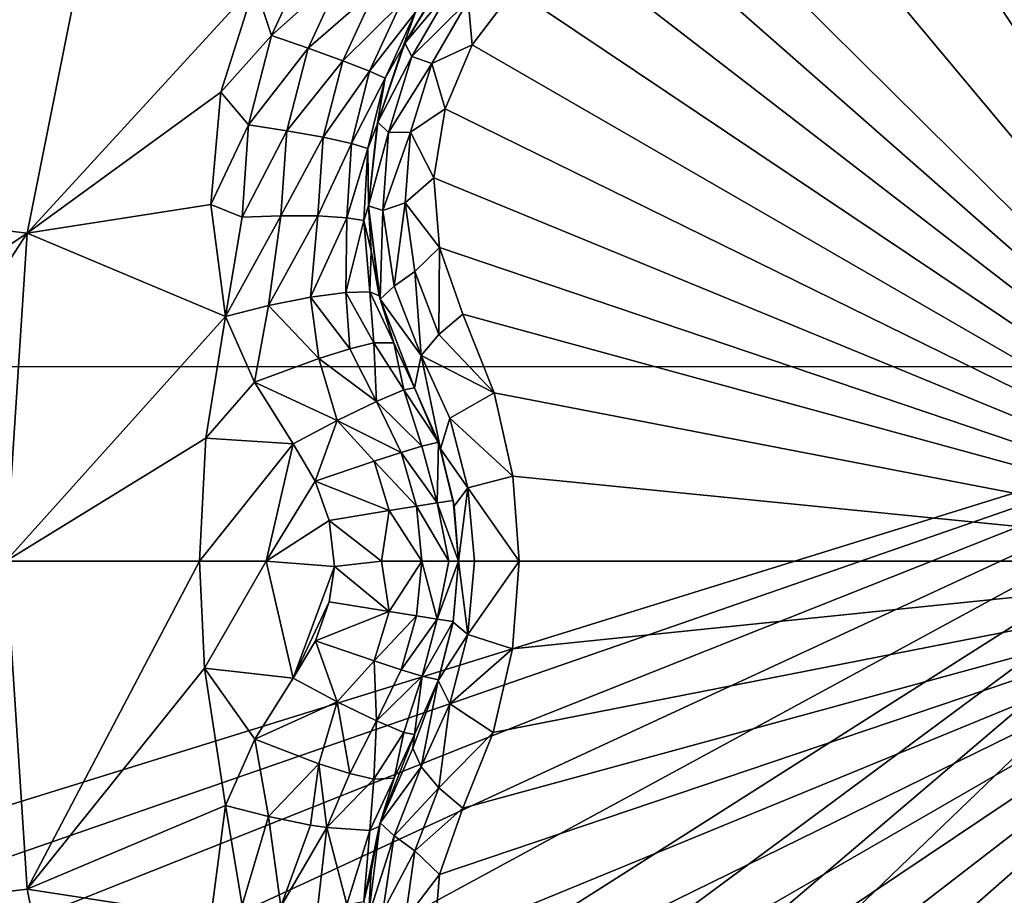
# Model space of a CAD drawing. Header units: metres. Extents: x -205 to 205, y -104 to 104.
# Tile 228 of 256: x -97.8 to -95.77, y -49.65 to -47.84. Entities that reach past the tile are written whole.
import ezdxf

# ---------------------------------------------------------------- set-up
doc = ezdxf.new("R2010")
doc.units = ezdxf.units.M
doc.layers.add('solid_01_2-CONSUMER_EHM_BOX_SW0001', color=7, linetype='CONTINUOUS')

msp = doc.modelspace()

# ---------------------------------------------------------------- linework, layer by layer
at = {"layer": 'solid_01_2-CONSUMER_EHM_BOX_SW0001'}
for points in [[(-200.010849, -74.958488), (-200.010773, 75.041512), (-0.010778, 75.04142)], [(-0.010849, -74.95858), (-200.010849, -74.958488), (-0.010778, 75.04142)], [(-170.055008, -42.727257, 75), (-185.61615, -63.545567, 75), (-76.416145, -63.561199, 75)], [(-169.287933, -42.893063, 75), (-170.055008, -42.727257, 75), (-76.416145, -63.561199, 75)], [(-168.513199, -42.948013, 75), (-169.287933, -42.893063, 75), (-76.416145, -63.561199, 75)], [(-93.513199, -42.958752, 75), (-168.513199, -42.948013, 75), (-76.416145, -63.561199, 75)], [(-105.263786, -47.057068, 69.5), (-94.91378, -47.058552, 69.5), (-105.264, -48.557068, 69.5)], [(-94.91378, -47.058552, 69.5), (-94.914001, -48.558552, 69.5), (-105.264, -48.557068, 69.5)], [(-95.648033, -47.257206, 16.486931), (-95.807869, -47.39151, 16.452232), (-95.024818, -48.958534, 15.440842)], [(-106.367622, -47.29911, 1.911433), (-106.446991, -47.393692, 1.771438), (-96.653656, -55.450394, 1.911131)], [(-98.956345, -53.490986, 1.940868), (-106.367622, -47.29911, 1.911433), (-96.653656, -55.450394, 1.911131)], [(-106.446991, -47.393692, 1.771438), (-106.541695, -47.506557, 1.656828), (-96.733055, -55.545017, 1.771182)], [(-106.446991, -47.393692, 1.771438), (-96.733055, -55.545017, 1.771182), (-96.653656, -55.450394, 1.911131)], [(-98.7397, -48.169926, 17.803953), (-97.64843, -47.6208, 18.201025), (-98.584175, -47.396423, 17.755001)], [(-95.807869, -47.39151, 16.452232), (-95.990372, -47.496876, 16.452232), (-95.024818, -48.958534, 15.440842)], [(-106.541695, -47.506557, 1.656828), (-106.648331, -47.63364, 1.571667), (-96.827782, -55.657913, 1.656628)], [(-106.541695, -47.506557, 1.656828), (-96.827782, -55.657913, 1.656628), (-96.733055, -55.545017, 1.771182)], [(-95.990372, -47.496876, 16.452232), (-96.186569, -47.568142, 16.486923), (-95.024818, -48.958534, 15.440842)], [(-96.186569, -47.568142, 16.486923), (-96.395241, -47.602058, 16.554106), (-95.024818, -48.958534, 15.440842)], [(-96.395241, -47.602058, 16.554106), (-96.537598, -47.629311, 16.603502), (-95.024818, -48.958534, 15.440842)], [(-98.7397, -48.169926, 17.803953), (-97.780792, -48.283279, 18.242687), (-97.64843, -47.6208, 18.201025)], [(-97.64843, -47.6208, 18.201025), (-97.780792, -48.283279, 18.242687), (-97.312447, -47.77224, 18.336407)], [(-96.537598, -47.629311, 16.603502), (-96.668167, -47.690807, 16.639137), (-95.024818, -48.958534, 15.440842)], [(-113.110252, -55.435459, 1.571667), (-96.934219, -55.784756, 1.571667), (-106.648331, -47.63364, 1.571667)], [(-106.648331, -47.63364, 1.571667), (-96.934219, -55.784756, 1.571667), (-96.827782, -55.657913, 1.656628)], [(-96.668167, -47.690807, 16.639137), (-96.779266, -47.781635, 16.660563), (-95.024818, -48.958534, 15.440842)], [(-97.278122, -47.876255, 18.351889), (-97.198349, -47.703644, 18.348312), (-97.312447, -47.77224, 18.336407)], [(-97.129608, -47.743332, 18.338621), (-97.198349, -47.703644, 18.348312), (-97.278122, -47.876255, 18.351889)], [(-97.129608, -47.743332, 18.338621), (-97.278122, -47.876255, 18.351889), (-97.203224, -47.902531, 18.342203)], [(-97.129608, -47.743332, 18.338621), (-97.203224, -47.902531, 18.342203), (-97.063759, -47.781353, 18.301702)], [(-96.914703, -47.746006, 16.882181), (-96.922897, -47.756817, 18.099911), (-97.004128, -47.892403, 16.883406)], [(-96.906891, -47.776722, 16.774439), (-96.914703, -47.746006, 16.882181), (-97.004128, -47.892403, 16.883406)], [(-97.780792, -48.283279, 18.242687), (-97.382271, -47.992985, 18.346348), (-97.312447, -47.77224, 18.336407)], [(-97.278122, -47.876255, 18.351889), (-97.312447, -47.77224, 18.336407), (-97.382271, -47.992985, 18.346348)], [(-96.9823, -47.828381, 18.169535), (-97.008018, -47.90081, 18.099459), (-96.922897, -47.756817, 18.099911)], [(-97.004128, -47.892403, 16.883406), (-96.922897, -47.756817, 18.099911), (-97.008018, -47.90081, 18.099459)], [(-97.203224, -47.902531, 18.342203), (-97.131805, -47.928688, 18.305311), (-97.063759, -47.781353, 18.301702)], [(-97.063759, -47.781353, 18.301702), (-97.131805, -47.928688, 18.305311), (-97.012329, -47.811047, 18.241562)], [(-96.989334, -47.919525, 16.774439), (-96.906891, -47.776722, 16.774439), (-97.004128, -47.892403, 16.883406)], [(-96.989334, -47.919525, 16.774439), (-96.873894, -47.805038, 16.71142), (-96.906891, -47.776722, 16.774439)], [(-96.873894, -47.805038, 16.71142), (-96.865143, -47.896084, 16.667706), (-96.779266, -47.781635, 16.660563)], [(-96.779266, -47.781635, 16.660563), (-96.865143, -47.896084, 16.667706), (-95.024818, -48.958534, 15.440842)], [(-97.131805, -47.928688, 18.305311), (-97.076424, -47.950233, 18.245213), (-97.012329, -47.811047, 18.241562)], [(-97.012329, -47.811047, 18.241562), (-97.076424, -47.950233, 18.245213), (-96.9823, -47.828381, 18.169535)], [(-96.989334, -47.919525, 16.774439), (-96.948318, -47.933941, 16.71142), (-96.873894, -47.805038, 16.71142)], [(-96.873894, -47.805038, 16.71142), (-96.948318, -47.933941, 16.71142), (-96.865143, -47.896084, 16.667706)], [(-97.076424, -47.950233, 18.245213), (-97.04454, -47.96413, 18.173237), (-96.9823, -47.828381, 18.169535)], [(-96.9823, -47.828381, 18.169535), (-97.04454, -47.96413, 18.173237), (-97.008018, -47.90081, 18.099459)], [(-97.325462, -48.060539, 18.362474), (-97.278122, -47.876255, 18.351889), (-97.382271, -47.992985, 18.346348)], [(-97.203224, -47.902531, 18.342203), (-97.278122, -47.876255, 18.351889), (-97.325462, -48.060539, 18.362474)], [(-97.004128, -47.892403, 16.883406), (-97.008018, -47.90081, 18.099459), (-97.059868, -48.055267, 16.873802)], [(-96.989334, -47.919525, 16.774439), (-97.004128, -47.892403, 16.883406), (-97.059868, -48.055267, 16.873802)], [(-96.948318, -47.933941, 16.71142), (-96.921295, -48.027687, 16.660553), (-96.865143, -47.896084, 16.667706)], [(-96.865143, -47.896084, 16.667706), (-96.921295, -48.027687, 16.660553), (-95.024818, -48.958534, 15.440842)], [(-97.203224, -47.902531, 18.342203), (-97.325462, -48.060539, 18.362474), (-97.246994, -48.072502, 18.352808)], [(-97.203224, -47.902531, 18.342203), (-97.246994, -48.072502, 18.352808), (-97.131805, -47.928688, 18.305311)], [(-97.04454, -47.96413, 18.173237), (-97.060875, -48.059841, 18.108313), (-97.008018, -47.90081, 18.099459)], [(-97.059868, -48.055267, 16.873802), (-97.008018, -47.90081, 18.099459), (-97.060875, -48.059841, 18.108313)], [(-97.246994, -48.072502, 18.352808), (-97.172104, -48.085983, 18.31599), (-97.131805, -47.928688, 18.305311)], [(-97.131805, -47.928688, 18.305311), (-97.172104, -48.085983, 18.31599), (-97.076424, -47.950233, 18.245213)], [(-97.037407, -48.076267, 16.759884), (-96.989334, -47.919525, 16.774439), (-97.059868, -48.055267, 16.873802)], [(-97.037407, -48.076267, 16.759884), (-96.948318, -47.933941, 16.71142), (-96.989334, -47.919525, 16.774439)], [(-97.037407, -48.076267, 16.759884), (-96.992142, -48.075382, 16.698143), (-96.948318, -47.933941, 16.71142)], [(-96.948318, -47.933941, 16.71142), (-96.992142, -48.075382, 16.698143), (-96.921295, -48.027687, 16.660553)], [(-97.172104, -48.085983, 18.31599), (-97.113953, -48.098797, 18.256014), (-97.076424, -47.950233, 18.245213)], [(-97.076424, -47.950233, 18.245213), (-97.113953, -48.098797, 18.256014), (-97.04454, -47.96413, 18.173237)], [(-97.113953, -48.098797, 18.256014), (-97.080383, -48.108978, 18.184185), (-97.04454, -47.96413, 18.173237)], [(-97.04454, -47.96413, 18.173237), (-97.080383, -48.108978, 18.184185), (-97.060875, -48.059841, 18.108313)], [(-97.780792, -48.283279, 18.242687), (-97.403, -48.224777, 18.36582), (-97.382271, -47.992985, 18.346348)], [(-97.325462, -48.060539, 18.362474), (-97.382271, -47.992985, 18.346348), (-97.403, -48.224777, 18.36582)], [(-96.992142, -48.075382, 16.698143), (-96.944382, -48.169308, 16.639118), (-96.921295, -48.027687, 16.660553)], [(-96.921295, -48.027687, 16.660553), (-96.944382, -48.169308, 16.639118), (-95.024818, -48.958534, 15.440842)], [(-97.059868, -48.055267, 16.873802), (-97.060875, -48.059841, 18.108313), (-97.07888, -48.227283, 18.126162)], [(-97.059868, -48.055267, 16.873802), (-97.07888, -48.227283, 18.126162), (-97.07888, -48.227283, 16.853399)], [(-97.037407, -48.076267, 16.759884), (-97.059868, -48.055267, 16.873802), (-97.07888, -48.227283, 16.853399)], [(-97.338745, -48.250572, 18.379658), (-97.325462, -48.060539, 18.362474), (-97.403, -48.224777, 18.36582)], [(-97.246994, -48.072502, 18.352808), (-97.325462, -48.060539, 18.362474), (-97.338745, -48.250572, 18.379658)], [(-97.246994, -48.072502, 18.352808), (-97.338745, -48.250572, 18.379658), (-97.259407, -48.247826, 18.370022)], [(-97.246994, -48.072502, 18.352808), (-97.259407, -48.247826, 18.370022), (-97.172104, -48.085983, 18.31599)], [(-97.080383, -48.108978, 18.184185), (-97.07888, -48.227283, 18.126162), (-97.060875, -48.059841, 18.108313)], [(-97.049149, -48.237118, 16.731562), (-97.037407, -48.076267, 16.759884), (-97.07888, -48.227283, 16.853399)], [(-97.049149, -48.237118, 16.731562), (-97.003555, -48.220844, 16.672249), (-96.992142, -48.075382, 16.698143)], [(-97.049149, -48.237118, 16.731562), (-96.992142, -48.075382, 16.698143), (-97.037407, -48.076267, 16.759884)], [(-96.992142, -48.075382, 16.698143), (-97.003555, -48.220844, 16.672249), (-96.944382, -48.169308, 16.639118)], [(-97.259407, -48.247826, 18.370022), (-97.183266, -48.248135, 18.333315), (-97.172104, -48.085983, 18.31599)], [(-97.172104, -48.085983, 18.31599), (-97.183266, -48.248135, 18.333315), (-97.113953, -48.098797, 18.256014)], [(-97.183266, -48.248135, 18.333315), (-97.123642, -48.251713, 18.273518), (-97.113953, -48.098797, 18.256014)], [(-97.113953, -48.098797, 18.256014), (-97.123642, -48.251713, 18.273518), (-97.080383, -48.108978, 18.184185)], [(-97.123642, -48.251713, 18.273518), (-97.088638, -48.25774, 18.2019), (-97.080383, -48.108978, 18.184185)], [(-97.080383, -48.108978, 18.184185), (-97.088638, -48.25774, 18.2019), (-97.07888, -48.227283, 18.126162)], [(-98.7397, -48.169926, 17.803953), (-98.791878, -48.958534, 17.820374), (-97.780792, -48.283279, 18.242687)], [(-97.003555, -48.220844, 16.672249), (-96.932343, -48.313084, 16.603489), (-96.944382, -48.169308, 16.639118)], [(-96.944382, -48.169308, 16.639118), (-96.932343, -48.313084, 16.603489), (-95.024818, -48.958534, 15.440842)], [(-97.780792, -48.283279, 18.242687), (-97.373276, -48.455112, 18.393747), (-97.403, -48.224777, 18.36582)], [(-97.338745, -48.250572, 18.379658), (-97.403, -48.224777, 18.36582), (-97.373276, -48.455112, 18.393747)], [(-97.088638, -48.25774, 18.2019), (-97.073387, -48.320129, 18.139544), (-97.07888, -48.227283, 18.126162)], [(-97.07888, -48.227283, 16.853399), (-97.073387, -48.320129, 18.139544), (-97.056877, -48.412155, 18.155281)], [(-97.07888, -48.227283, 16.853399), (-97.056877, -48.412155, 18.155281), (-97.055077, -48.419464, 16.818302)], [(-97.07888, -48.227283, 16.853399), (-97.07888, -48.227283, 18.126162), (-97.073387, -48.320129, 18.139544)], [(-97.049149, -48.237118, 16.731562), (-97.07888, -48.227283, 16.853399), (-97.055077, -48.419464, 16.818302)], [(-97.025696, -48.392677, 16.690859), (-97.049149, -48.237118, 16.731562), (-97.055077, -48.419464, 16.818302)], [(-97.025696, -48.392677, 16.690859), (-97.003555, -48.220844, 16.672249), (-97.049149, -48.237118, 16.731562)], [(-97.025696, -48.392677, 16.690859), (-96.98333, -48.362064, 16.634916), (-97.003555, -48.220844, 16.672249)], [(-97.003555, -48.220844, 16.672249), (-96.98333, -48.362064, 16.634916), (-96.932343, -48.313084, 16.603489)], [(-97.259407, -48.247826, 18.370022), (-97.373276, -48.455112, 18.393747), (-97.284653, -48.432571, 18.401863)], [(-97.259407, -48.247826, 18.370022), (-97.338745, -48.250572, 18.379658), (-97.373276, -48.455112, 18.393747)], [(-97.259407, -48.247826, 18.370022), (-97.284653, -48.432571, 18.401863), (-97.183266, -48.248135, 18.333315)], [(-97.183266, -48.248135, 18.333315), (-97.284653, -48.432571, 18.401863), (-97.198235, -48.415215, 18.376806)], [(-97.183266, -48.248135, 18.333315), (-97.198235, -48.415215, 18.376806), (-97.123642, -48.251713, 18.273518)], [(-97.123642, -48.251713, 18.273518), (-97.198235, -48.415215, 18.376806), (-97.125412, -48.405327, 18.321918)], [(-97.123642, -48.251713, 18.273518), (-97.125412, -48.405327, 18.321918), (-97.088638, -48.25774, 18.2019)], [(-97.088638, -48.25774, 18.2019), (-97.125412, -48.405327, 18.321918), (-97.076111, -48.404259, 18.244682)], [(-97.088638, -48.25774, 18.2019), (-97.076111, -48.404259, 18.244682), (-97.073387, -48.320129, 18.139544)], [(-97.780792, -48.283279, 18.242687), (-98.791878, -48.958534, 17.820374), (-98.220253, -48.958534, 18.096916)], [(-97.780792, -48.283279, 18.242687), (-98.220253, -48.958534, 18.096916), (-97.825188, -48.958534, 18.256664)], [(-97.780792, -48.283279, 18.242687), (-97.825188, -48.958534, 18.256664), (-97.373276, -48.455112, 18.393747)], [(-97.073387, -48.320129, 18.139544), (-97.076111, -48.404259, 18.244682), (-97.056877, -48.412155, 18.155281)], [(-96.98333, -48.362064, 16.634916), (-96.934303, -48.491936, 16.587631), (-96.932343, -48.313084, 16.603489)], [(-96.934303, -48.491936, 16.587631), (-96.884773, -48.449955, 16.554106), (-96.932343, -48.313084, 16.603489)], [(-96.932343, -48.313084, 16.603489), (-96.884773, -48.449955, 16.554106), (-95.024818, -48.958534, 15.440842)], [(-96.970558, -48.535038, 16.639465), (-96.98333, -48.362064, 16.634916), (-97.025696, -48.392677, 16.690859)], [(-96.934303, -48.491936, 16.587631), (-96.98333, -48.362064, 16.634916), (-96.970558, -48.535038, 16.639465)], [(-97.025696, -48.392677, 16.690859), (-97.055077, -48.419464, 16.818302), (-96.970558, -48.535038, 16.639465)], [(-97.180801, -48.541168, 18.402061), (-97.198235, -48.415215, 18.376806), (-97.284653, -48.432571, 18.401863)], [(-97.117096, -48.521496, 18.36202), (-97.125412, -48.405327, 18.321918), (-97.198235, -48.415215, 18.376806)], [(-97.180801, -48.541168, 18.402061), (-97.117096, -48.521496, 18.36202), (-97.198235, -48.415215, 18.376806)], [(-97.067551, -48.509384, 18.304127), (-97.076111, -48.404259, 18.244682), (-97.125412, -48.405327, 18.321918)], [(-97.117096, -48.521496, 18.36202), (-97.067551, -48.509384, 18.304127), (-97.125412, -48.405327, 18.321918)], [(-97.067551, -48.509384, 18.304127), (-97.026604, -48.509426, 18.172096), (-97.076111, -48.404259, 18.244682)], [(-97.026604, -48.509426, 18.172096), (-97.056877, -48.412155, 18.155281), (-97.076111, -48.404259, 18.244682)], [(-97.055077, -48.419464, 16.818302), (-97.056877, -48.412155, 18.155281), (-97.026604, -48.509426, 18.172096)], [(-97.055077, -48.419464, 16.818302), (-97.026604, -48.509426, 18.172096), (-96.984116, -48.601826, 18.184393)], [(-97.055077, -48.419464, 16.818302), (-96.984116, -48.601826, 18.184393), (-96.984116, -48.601826, 16.770613)], [(-96.970558, -48.535038, 16.639465), (-97.055077, -48.419464, 16.818302), (-96.984116, -48.601826, 16.770613)], [(-97.313438, -48.590401, 18.416172), (-97.284653, -48.432571, 18.401863), (-97.373276, -48.455112, 18.393747)], [(-97.313438, -48.590401, 18.416172), (-97.180801, -48.541168, 18.402061), (-97.284653, -48.432571, 18.401863)], [(-97.373276, -48.455112, 18.393747), (-97.825188, -48.958534, 18.256664), (-97.413254, -48.705414, 18.393747)], [(-97.313438, -48.590401, 18.416172), (-97.373276, -48.455112, 18.393747), (-97.413254, -48.705414, 18.393747)], [(-96.934303, -48.491936, 16.587631), (-96.820023, -48.612377, 16.496393), (-96.884773, -48.449955, 16.554106)], [(-96.884773, -48.449955, 16.554106), (-96.820023, -48.612377, 16.496393), (-95.024818, -48.958534, 15.440842)], [(-96.820023, -48.612377, 16.496393), (-96.934303, -48.491936, 16.587631), (-96.970558, -48.535038, 16.639465)], [(-97.180801, -48.541168, 18.402061), (-97.062531, -48.629696, 18.369303), (-97.117096, -48.521496, 18.36202)], [(-97.117096, -48.521496, 18.36202), (-97.062531, -48.629696, 18.369303), (-97.067551, -48.509384, 18.304127)], [(-97.067551, -48.509384, 18.304127), (-97.062531, -48.629696, 18.369303), (-97.00634, -48.605896, 18.285561)], [(-97.067551, -48.509384, 18.304127), (-97.00634, -48.605896, 18.285561), (-97.026604, -48.509426, 18.172096)], [(-97.026604, -48.509426, 18.172096), (-97.00634, -48.605896, 18.285561), (-96.984116, -48.601826, 18.184393)], [(-97.313438, -48.590401, 18.416172), (-97.143021, -48.669132, 18.42128), (-97.180801, -48.541168, 18.402061)], [(-97.180801, -48.541168, 18.402061), (-97.143021, -48.669132, 18.42128), (-97.062531, -48.629696, 18.369303)], [(-96.930313, -48.727531, 16.708618), (-96.970558, -48.535038, 16.639465), (-96.984116, -48.601826, 16.770613)], [(-96.911736, -48.66452, 16.587442), (-96.970558, -48.535038, 16.639465), (-96.930313, -48.727531, 16.708618)], [(-96.820023, -48.612377, 16.496393), (-96.970558, -48.535038, 16.639465), (-96.911736, -48.66452, 16.587442)], [(-105.264, -48.557068, 72), (-94.914001, -48.558552, 72), (-105.264458, -51.773769, 72)], [(-94.914001, -48.558552, 72), (-104.639565, -51.935703, 72), (-105.264458, -51.773769, 72)], [(-94.914001, -48.558552, 69.5), (-94.914001, -48.558552, 72), (-105.264, -48.557068, 72)], [(-105.264, -48.557068, 69.5), (-94.914001, -48.558552, 69.5), (-105.264, -48.557068, 72)], [(-94.914001, -48.558552, 72), (-104.04689, -52.190155, 72), (-104.639565, -51.935703, 72)], [(-94.914001, -48.558552, 72), (-103.498871, -52.53186, 72), (-104.04689, -52.190155, 72)], [(-94.914001, -48.558552, 72), (-103.009422, -52.952187, 72), (-103.498871, -52.53186, 72)], [(-94.914001, -48.558552, 72), (-102.589233, -53.441757, 72), (-103.009422, -52.952187, 72)], [(-94.914001, -48.558552, 72), (-102.247688, -53.989876, 72), (-102.589233, -53.441757, 72)], [(-94.914001, -48.558552, 72), (-101.993408, -54.582623, 72), (-102.247688, -53.989876, 72)], [(-94.914001, -48.558552, 72), (-101.83165, -55.207561, 72), (-101.993408, -54.582623, 72)], [(-94.914001, -48.558552, 72), (-94.914948, -55.208549, 72), (-101.83165, -55.207561, 72)], [(-97.234032, -48.717453, 18.432564), (-97.313438, -48.590401, 18.416172), (-97.413254, -48.705414, 18.393747)], [(-97.313438, -48.590401, 18.416172), (-97.234032, -48.717453, 18.432564), (-97.143021, -48.669132, 18.42128)], [(-96.934944, -48.713696, 18.188139), (-96.984116, -48.601826, 18.184393), (-97.00634, -48.605896, 18.285561)], [(-96.984116, -48.601826, 16.770613), (-96.984116, -48.601826, 18.184393), (-96.934944, -48.713696, 18.188139)], [(-96.930313, -48.727531, 16.708618), (-96.984116, -48.601826, 16.770613), (-96.934944, -48.713696, 18.188139)], [(-96.968704, -48.72171, 18.314865), (-97.00634, -48.605896, 18.285561), (-97.062531, -48.629696, 18.369303)], [(-96.968704, -48.72171, 18.314865), (-96.934944, -48.713696, 18.188139), (-97.00634, -48.605896, 18.285561)], [(-96.820023, -48.612377, 16.496393), (-96.911736, -48.66452, 16.587442), (-96.78157, -48.783413, 16.460129)], [(-96.820023, -48.612377, 16.496393), (-96.78157, -48.783413, 16.460129), (-95.024818, -48.958534, 15.440842)], [(-97.011482, -48.734886, 18.370695), (-97.062531, -48.629696, 18.369303), (-97.143021, -48.669132, 18.42128)], [(-97.011482, -48.734886, 18.370695), (-96.968704, -48.72171, 18.314865), (-97.062531, -48.629696, 18.369303)], [(-96.911736, -48.66452, 16.587442), (-96.930313, -48.727531, 16.708618), (-96.874046, -48.807606, 16.552706)], [(-96.911736, -48.66452, 16.587442), (-96.874046, -48.807606, 16.552706), (-96.78157, -48.783413, 16.460129)], [(-97.18821, -48.794022, 18.437561), (-97.143021, -48.669132, 18.42128), (-97.234032, -48.717453, 18.432564)], [(-97.18821, -48.794022, 18.437561), (-97.067177, -48.752953, 18.411472), (-97.143021, -48.669132, 18.42128)], [(-97.067177, -48.752953, 18.411472), (-97.011482, -48.734886, 18.370695), (-97.143021, -48.669132, 18.42128)], [(-97.413254, -48.705414, 18.393747), (-97.825188, -48.958534, 18.256664), (-97.426613, -48.958534, 18.393753)], [(-97.234032, -48.717453, 18.432564), (-97.413254, -48.705414, 18.393747), (-97.426613, -48.958534, 18.393753)], [(-97.289421, -48.958534, 18.426504), (-97.234032, -48.717453, 18.432564), (-97.426613, -48.958534, 18.393753)], [(-97.18821, -48.794022, 18.437561), (-97.234032, -48.717453, 18.432564), (-97.289421, -48.958534, 18.426504)], [(-96.93737, -48.838642, 18.314287), (-96.968704, -48.72171, 18.314865), (-97.011482, -48.734886, 18.370695)], [(-96.93737, -48.838642, 18.314287), (-96.934944, -48.713696, 18.188139), (-96.968704, -48.72171, 18.314865)], [(-96.93737, -48.838642, 18.314287), (-96.904266, -48.833992, 18.189436), (-96.934944, -48.713696, 18.188139)], [(-96.902382, -48.845768, 16.674824), (-96.934944, -48.713696, 18.188139), (-96.904266, -48.833992, 18.189436)], [(-96.930313, -48.727531, 16.708618), (-96.934944, -48.713696, 18.188139), (-96.902382, -48.845768, 16.674824)], [(-96.980232, -48.845463, 18.369722), (-97.011482, -48.734886, 18.370695), (-97.067177, -48.752953, 18.411472)], [(-96.980232, -48.845463, 18.369722), (-96.93737, -48.838642, 18.314287), (-97.011482, -48.734886, 18.370695)], [(-96.930313, -48.727531, 16.708618), (-96.902382, -48.845768, 16.674824), (-96.874046, -48.807606, 16.552706)], [(-97.036308, -48.854614, 18.410692), (-97.067177, -48.752953, 18.411472), (-97.18821, -48.794022, 18.437561)], [(-97.036308, -48.854614, 18.410692), (-96.980232, -48.845463, 18.369722), (-97.067177, -48.752953, 18.411472)], [(-96.78157, -48.783413, 16.460129), (-96.874046, -48.807606, 16.552706), (-96.768852, -48.958534, 16.44776)], [(-96.78157, -48.783413, 16.460129), (-96.768852, -48.958534, 16.44776), (-95.024818, -48.958534, 15.440842)], [(-97.159454, -48.875217, 18.439278), (-97.18821, -48.794022, 18.437561), (-97.289421, -48.958534, 18.426504)], [(-97.159454, -48.875217, 18.439278), (-97.036308, -48.854614, 18.410692), (-97.18821, -48.794022, 18.437561)], [(-96.874046, -48.807606, 16.552706), (-96.902382, -48.845768, 16.674824), (-96.893852, -48.958534, 16.664267)], [(-96.874046, -48.807606, 16.552706), (-96.893852, -48.958534, 16.664267), (-96.860359, -48.958534, 16.539265)], [(-96.874046, -48.807606, 16.552706), (-96.860359, -48.958534, 16.539265), (-96.768852, -48.958534, 16.44776)], [(-97.036308, -48.854614, 18.410692), (-96.969139, -48.958534, 18.36849), (-96.980232, -48.845463, 18.369722)], [(-96.980232, -48.845463, 18.369722), (-96.91346, -48.958534, 18.286726), (-96.93737, -48.838642, 18.314287)], [(-96.980232, -48.845463, 18.369722), (-96.969139, -48.958534, 18.36849), (-96.91346, -48.958534, 18.286726)], [(-96.93737, -48.838642, 18.314287), (-96.893852, -48.958534, 18.189676), (-96.904266, -48.833992, 18.189436)], [(-96.93737, -48.838642, 18.314287), (-96.91346, -48.958534, 18.286726), (-96.893852, -48.958534, 18.189676)], [(-96.902382, -48.845768, 16.674824), (-96.904266, -48.833992, 18.189436), (-96.893852, -48.958534, 18.189676)], [(-96.902382, -48.845768, 16.674824), (-96.893852, -48.958534, 18.189676), (-96.893852, -48.958534, 16.664267)], [(-97.159454, -48.875217, 18.439278), (-97.052162, -48.958534, 18.422255), (-97.036308, -48.854614, 18.410692)], [(-97.036308, -48.854614, 18.410692), (-97.052162, -48.958534, 18.422255), (-96.969139, -48.958534, 18.36849)], [(-97.148933, -48.969639, 18.439625), (-97.159454, -48.875217, 18.439278), (-97.289421, -48.958534, 18.426504)], [(-97.159454, -48.875217, 18.439278), (-97.148933, -48.969639, 18.439625), (-97.052162, -48.958534, 18.422255)], [(-97.780785, -49.63377, 18.242689), (-97.825188, -48.958534, 18.256664), (-98.739738, -49.746834, 17.803967)], [(-97.426613, -48.958534, 18.393753), (-97.825188, -48.958534, 18.256664), (-97.780785, -49.63377, 18.242689)], [(-97.416473, -49.179214, 18.393745), (-97.426613, -48.958534, 18.393753), (-97.780785, -49.63377, 18.242689)], [(-97.289421, -48.958534, 18.426504), (-97.426613, -48.958534, 18.393753), (-97.416473, -49.179214, 18.393745)], [(-97.234032, -49.199612, 18.432564), (-97.289421, -48.958534, 18.426504), (-97.416473, -49.179214, 18.393745)], [(-97.148933, -48.969639, 18.439625), (-97.289421, -48.958534, 18.426504), (-97.234032, -49.199612, 18.432564)], [(-97.159485, -49.042351, 18.439276), (-97.148933, -48.969639, 18.439625), (-97.234032, -49.199612, 18.432564)], [(-97.036285, -49.062351, 18.41069), (-97.148933, -48.969639, 18.439625), (-97.159485, -49.042351, 18.439276)], [(-97.036285, -49.062351, 18.41069), (-97.052162, -48.958534, 18.422255), (-97.148933, -48.969639, 18.439625)], [(-97.036285, -49.062351, 18.41069), (-96.969139, -48.958534, 18.36849), (-97.052162, -48.958534, 18.422255)], [(-97.036285, -49.062351, 18.41069), (-96.980209, -49.071491, 18.36972), (-96.969139, -48.958534, 18.36849)], [(-96.980209, -49.071491, 18.36972), (-96.937347, -49.078304, 18.314287), (-96.969139, -48.958534, 18.36849)], [(-96.937347, -49.078304, 18.314287), (-96.91346, -48.958534, 18.286726), (-96.969139, -48.958534, 18.36849)], [(-96.944382, -49.747856, 16.639137), (-96.921265, -49.889481, 16.660563), (-95.024818, -48.958534, 15.440842)], [(-96.93235, -49.604027, 16.603502), (-96.944382, -49.747856, 16.639137), (-95.024818, -48.958534, 15.440842)], [(-96.937347, -49.078304, 18.314287), (-96.893852, -48.958534, 18.189676), (-96.91346, -48.958534, 18.286726)], [(-96.937347, -49.078304, 18.314287), (-96.904243, -49.082954, 18.189436), (-96.893852, -48.958534, 18.189676)], [(-96.884773, -49.467113, 16.554106), (-96.93235, -49.604027, 16.603502), (-95.024818, -48.958534, 15.440842)], [(-96.921265, -49.889481, 16.660563), (-96.865089, -50.02108, 16.667706), (-95.024818, -48.958534, 15.440842)], [(-96.904472, -49.084297, 16.677401), (-96.893852, -48.958534, 16.664267), (-96.904243, -49.082954, 18.189436)], [(-96.904472, -49.084297, 16.677401), (-96.874023, -49.109325, 16.552685), (-96.893852, -48.958534, 16.664267)], [(-96.893852, -48.958534, 16.664267), (-96.893852, -48.958534, 18.189676), (-96.904243, -49.082954, 18.189436)], [(-96.874023, -49.109325, 16.552685), (-96.860359, -48.958534, 16.539265), (-96.893852, -48.958534, 16.664267)], [(-96.822006, -49.311081, 16.498224), (-96.884773, -49.467113, 16.554106), (-95.024818, -48.958534, 15.440842)], [(-96.874023, -49.109325, 16.552685), (-96.768852, -48.958534, 16.44776), (-96.860359, -48.958534, 16.539265)], [(-96.782417, -49.139305, 16.460941), (-96.768852, -48.958534, 16.44776), (-96.874023, -49.109325, 16.552685)], [(-96.865089, -50.02108, 16.667706), (-96.77919, -50.135509, 16.660553), (-95.024818, -48.958534, 15.440842)], [(-96.782417, -49.139305, 16.460941), (-96.822006, -49.311081, 16.498224), (-95.024818, -48.958534, 15.440842)], [(-96.782417, -49.139305, 16.460941), (-95.024818, -48.958534, 15.440842), (-96.768852, -48.958534, 16.44776)], [(-96.77919, -50.135509, 16.660553), (-96.668091, -50.226315, 16.639118), (-95.024818, -48.958534, 15.440842)], [(-96.668091, -50.226315, 16.639118), (-96.537552, -50.287773, 16.603487), (-95.024818, -48.958534, 15.440842)], [(-96.537552, -50.287773, 16.603487), (-96.395241, -50.31501, 16.554106), (-95.024818, -48.958534, 15.440842)], [(-96.395241, -50.31501, 16.554106), (-96.186638, -50.348904, 16.486938), (-95.024818, -48.958534, 15.440842)], [(-96.186638, -50.348904, 16.486938), (-95.990402, -50.420181, 16.452236), (-95.024818, -48.958534, 15.440842)], [(-95.990402, -50.420181, 16.452236), (-95.807907, -50.525536, 16.45223), (-95.024818, -48.958534, 15.440842)], [(-95.807907, -50.525536, 16.45223), (-95.648064, -50.659832, 16.486921), (-95.024818, -48.958534, 15.440842)], [(-97.188156, -49.122913, 18.437567), (-97.159485, -49.042351, 18.439276), (-97.234032, -49.199612, 18.432564)], [(-97.188156, -49.122913, 18.437567), (-97.036285, -49.062351, 18.41069), (-97.159485, -49.042351, 18.439276)], [(-97.188156, -49.122913, 18.437567), (-97.067139, -49.164017, 18.411472), (-97.036285, -49.062351, 18.41069)], [(-97.067139, -49.164017, 18.411472), (-96.980209, -49.071491, 18.36972), (-97.036285, -49.062351, 18.41069)], [(-97.067139, -49.164017, 18.411472), (-97.011444, -49.182072, 18.370695), (-96.980209, -49.071491, 18.36972)], [(-97.011444, -49.182072, 18.370695), (-96.937347, -49.078304, 18.314287), (-96.980209, -49.071491, 18.36972)], [(-97.011444, -49.182072, 18.370695), (-96.968658, -49.195244, 18.314867), (-96.937347, -49.078304, 18.314287)], [(-96.968658, -49.195244, 18.314867), (-96.904243, -49.082954, 18.189436), (-96.937347, -49.078304, 18.314287)], [(-96.968658, -49.195244, 18.314867), (-96.934906, -49.203255, 18.188141), (-96.904243, -49.082954, 18.189436)], [(-96.935318, -49.204456, 16.714556), (-96.904243, -49.082954, 18.189436), (-96.934906, -49.203255, 18.188141)], [(-96.904472, -49.084297, 16.677401), (-96.904243, -49.082954, 18.189436), (-96.935318, -49.204456, 16.714556)], [(-96.874023, -49.109325, 16.552685), (-96.904472, -49.084297, 16.677401), (-96.935318, -49.204456, 16.714556)], [(-96.874023, -49.109325, 16.552685), (-96.935318, -49.204456, 16.714556), (-96.91169, -49.252419, 16.587399)], [(-96.782417, -49.139305, 16.460941), (-96.874023, -49.109325, 16.552685), (-96.91169, -49.252419, 16.587399)], [(-97.188156, -49.122913, 18.437567), (-97.234032, -49.199612, 18.432564), (-97.143028, -49.247936, 18.42128)], [(-97.188156, -49.122913, 18.437567), (-97.143028, -49.247936, 18.42128), (-97.067139, -49.164017, 18.411472)], [(-96.782417, -49.139305, 16.460941), (-96.91169, -49.252419, 16.587399), (-96.822006, -49.311081, 16.498224)], [(-97.067139, -49.164017, 18.411472), (-97.143028, -49.247936, 18.42128), (-97.062538, -49.287373, 18.369303)], [(-97.067139, -49.164017, 18.411472), (-97.062538, -49.287373, 18.369303), (-97.011444, -49.182072, 18.370695)], [(-97.373276, -49.461956, 18.393747), (-97.416473, -49.179214, 18.393745), (-97.780785, -49.63377, 18.242689)], [(-97.312653, -49.325195, 18.416395), (-97.416473, -49.179214, 18.393745), (-97.373276, -49.461956, 18.393747)], [(-97.312653, -49.325195, 18.416395), (-97.234032, -49.199612, 18.432564), (-97.416473, -49.179214, 18.393745)], [(-97.011444, -49.182072, 18.370695), (-97.062538, -49.287373, 18.369303), (-96.968658, -49.195244, 18.314867)], [(-97.312653, -49.325195, 18.416395), (-97.143028, -49.247936, 18.42128), (-97.234032, -49.199612, 18.432564)], [(-96.968658, -49.195244, 18.314867), (-97.062538, -49.287373, 18.369303), (-97.006348, -49.311169, 18.285564)], [(-96.968658, -49.195244, 18.314867), (-97.006348, -49.311169, 18.285564), (-96.984116, -49.315243, 18.184393)], [(-96.935318, -49.204456, 16.714556), (-96.987457, -49.343819, 16.70359), (-96.970551, -49.38203, 16.639467)], [(-96.935318, -49.204456, 16.714556), (-96.984116, -49.315243, 16.770613), (-96.987457, -49.343819, 16.70359)], [(-96.968658, -49.195244, 18.314867), (-96.984116, -49.315243, 18.184393), (-96.934906, -49.203255, 18.188141)], [(-96.935318, -49.204456, 16.714556), (-96.934906, -49.203255, 18.188141), (-96.984116, -49.315243, 18.184393)], [(-96.935318, -49.204456, 16.714556), (-96.984116, -49.315243, 18.184393), (-96.984116, -49.315243, 16.770613)], [(-96.91169, -49.252419, 16.587399), (-96.935318, -49.204456, 16.714556), (-96.970551, -49.38203, 16.639467)], [(-97.312653, -49.325195, 18.416395), (-97.180801, -49.3759, 18.402063), (-97.143028, -49.247936, 18.42128)], [(-97.180801, -49.3759, 18.402063), (-97.117096, -49.395573, 18.36202), (-97.143028, -49.247936, 18.42128)], [(-97.117096, -49.395573, 18.36202), (-97.062538, -49.287373, 18.369303), (-97.143028, -49.247936, 18.42128)], [(-96.91169, -49.252419, 16.587399), (-96.970551, -49.38203, 16.639467), (-96.934303, -49.425133, 16.587631)], [(-96.822006, -49.311081, 16.498224), (-96.91169, -49.252419, 16.587399), (-96.934303, -49.425133, 16.587631)], [(-97.117096, -49.395573, 18.36202), (-97.067551, -49.407681, 18.304129), (-97.062538, -49.287373, 18.369303)], [(-97.067551, -49.407681, 18.304129), (-97.006348, -49.311169, 18.285564), (-97.062538, -49.287373, 18.369303)], [(-97.067551, -49.407681, 18.304129), (-97.025856, -49.405701, 18.172401), (-97.006348, -49.311169, 18.285564)], [(-97.025856, -49.405701, 18.172401), (-96.984116, -49.315243, 18.184393), (-97.006348, -49.311169, 18.285564)], [(-96.934303, -49.425133, 16.587631), (-96.884773, -49.467113, 16.554106), (-96.822006, -49.311081, 16.498224)], [(-97.312653, -49.325195, 18.416395), (-97.373276, -49.461956, 18.393747), (-97.284653, -49.484497, 18.401863)], [(-97.312653, -49.325195, 18.416395), (-97.284653, -49.484497, 18.401863), (-97.180801, -49.3759, 18.402063)], [(-97.055054, -49.49754, 16.818287), (-96.984116, -49.315243, 16.770613), (-97.025856, -49.405701, 18.172401)], [(-97.055054, -49.49754, 16.818287), (-96.987457, -49.343819, 16.70359), (-96.984116, -49.315243, 16.770613)], [(-96.984116, -49.315243, 16.770613), (-96.984116, -49.315243, 18.184393), (-97.025856, -49.405701, 18.172401)], [(-97.055054, -49.49754, 16.818287), (-96.970551, -49.38203, 16.639467), (-96.987457, -49.343819, 16.70359)], [(-97.180801, -49.3759, 18.402063), (-97.284653, -49.484497, 18.401863), (-97.198242, -49.501854, 18.376804)], [(-97.180801, -49.3759, 18.402063), (-97.198242, -49.501854, 18.376804), (-97.164764, -49.507103, 18.356613)], [(-97.180801, -49.3759, 18.402063), (-97.164764, -49.507103, 18.356613), (-97.117096, -49.395573, 18.36202)], [(-97.025696, -49.524403, 16.690861), (-96.970551, -49.38203, 16.639467), (-97.055054, -49.49754, 16.818287)], [(-97.025696, -49.524403, 16.690861), (-96.934303, -49.425133, 16.587631), (-96.970551, -49.38203, 16.639467)], [(-97.117096, -49.395573, 18.36202), (-97.164764, -49.507103, 18.356613), (-97.067551, -49.407681, 18.304129)], [(-97.067551, -49.407681, 18.304129), (-97.164764, -49.507103, 18.356613), (-97.076118, -49.51281, 18.24468)], [(-97.025856, -49.405701, 18.172401), (-97.076118, -49.51281, 18.24468), (-97.056877, -49.504913, 18.155281)], [(-97.067551, -49.407681, 18.304129), (-97.076118, -49.51281, 18.24468), (-97.025856, -49.405701, 18.172401)], [(-97.055054, -49.49754, 16.818287), (-97.025856, -49.405701, 18.172401), (-97.056877, -49.504913, 18.155281)], [(-97.025696, -49.524403, 16.690861), (-96.98333, -49.555016, 16.634918), (-96.934303, -49.425133, 16.587631)], [(-96.98333, -49.555016, 16.634918), (-96.884773, -49.467113, 16.554106), (-96.934303, -49.425133, 16.587631)], [(-97.403, -49.69239, 18.36581), (-97.373276, -49.461956, 18.393747), (-97.780785, -49.63377, 18.242689)], [(-97.338745, -49.666492, 18.379658), (-97.373276, -49.461956, 18.393747), (-97.403, -49.69239, 18.36581)], [(-97.284653, -49.484497, 18.401863), (-97.373276, -49.461956, 18.393747), (-97.338745, -49.666492, 18.379658)], [(-96.98333, -49.555016, 16.634918), (-96.93235, -49.604027, 16.603502), (-96.884773, -49.467113, 16.554106)], [(-97.284653, -49.484497, 18.401863), (-97.338745, -49.666492, 18.379658), (-97.259407, -49.669243, 18.370022)], [(-97.284653, -49.484497, 18.401863), (-97.259407, -49.669243, 18.370022), (-97.198242, -49.501854, 18.376804)], [(-97.259407, -49.669243, 18.370022), (-97.164764, -49.507103, 18.356613), (-97.198242, -49.501854, 18.376804)], [(-97.259407, -49.669243, 18.370022), (-97.183266, -49.668934, 18.333315), (-97.164764, -49.507103, 18.356613)], [(-97.183266, -49.668934, 18.333315), (-97.123642, -49.665352, 18.273516), (-97.164764, -49.507103, 18.356613)], [(-97.164764, -49.507103, 18.356613), (-97.123642, -49.665352, 18.273516), (-97.076118, -49.51281, 18.24468)], [(-97.123642, -49.665352, 18.273516), (-97.088638, -49.659328, 18.2019), (-97.076118, -49.51281, 18.24468)], [(-97.088638, -49.659328, 18.2019), (-97.073387, -49.596939, 18.139544), (-97.056877, -49.504913, 18.155281)], [(-97.076118, -49.51281, 18.24468), (-97.088638, -49.659328, 18.2019), (-97.056877, -49.504913, 18.155281)], [(-97.055054, -49.49754, 16.818287), (-97.073387, -49.596939, 18.139544), (-97.07888, -49.689785, 18.126163)], [(-97.055054, -49.49754, 16.818287), (-97.07888, -49.689785, 18.126163), (-97.07888, -49.689785, 16.853397)], [(-97.025696, -49.524403, 16.690861), (-97.055054, -49.49754, 16.818287), (-97.07888, -49.689785, 16.853397)], [(-97.055054, -49.49754, 16.818287), (-97.056877, -49.504913, 18.155281), (-97.073387, -49.596939, 18.139544)], [(-97.049149, -49.679955, 16.731564), (-97.025696, -49.524403, 16.690861), (-97.07888, -49.689785, 16.853397)], [(-97.049149, -49.679955, 16.731564), (-96.98333, -49.555016, 16.634918), (-97.025696, -49.524403, 16.690861)], [(-97.049149, -49.679955, 16.731564), (-97.003555, -49.696228, 16.672249), (-96.98333, -49.555016, 16.634918)], [(-96.98333, -49.555016, 16.634918), (-97.003555, -49.696228, 16.672249), (-96.93235, -49.604027, 16.603502)], [(-97.088638, -49.659328, 18.2019), (-97.07888, -49.689785, 18.126163), (-97.073387, -49.596939, 18.139544)], [(-97.003555, -49.696228, 16.672249), (-96.944382, -49.747856, 16.639137), (-96.93235, -49.604027, 16.603502)], [(-97.64843, -50.296234, 18.201031), (-97.780785, -49.63377, 18.242689), (-98.739738, -49.746834, 17.803967)], [(-97.403, -49.69239, 18.36581), (-97.780785, -49.63377, 18.242689), (-97.64843, -50.296234, 18.201031)]]:
    msp.add_3dface(points, dxfattribs=at)

doc.saveas('drawing.dxf')
